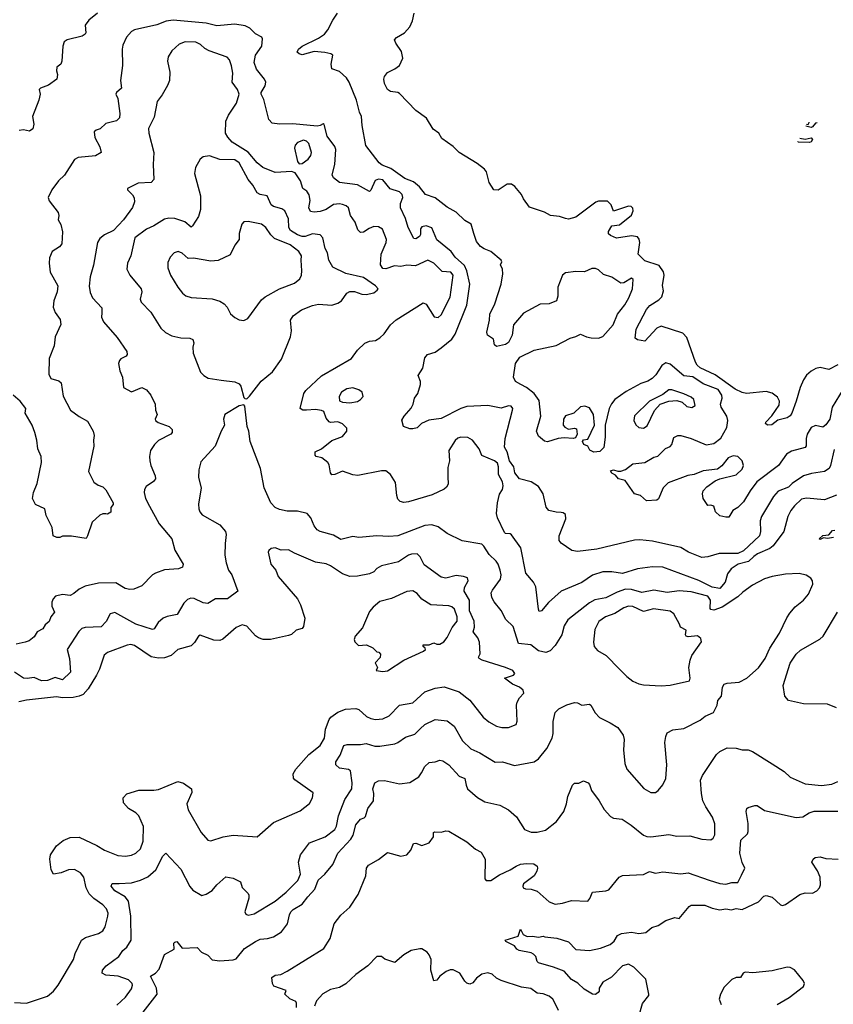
# Model space of a CAD drawing. Extents: x 1863118 to 1989590, y 394482 to 532474.
# Tile 204 of 215: x 1931679 to 1937114, y 519857 to 526432. Entities that reach past the tile are written whole.
import ezdxf

# ---------------------------------------------------------------- set-up
doc = ezdxf.new("R2010")
doc.units = 0

msp = doc.modelspace()

# ---------------------------------------------------------------- linework, layer by layer
at = {"layer": '0CON20XD'}
for points in [[(1934231.7, 523758.3), (1934246.2, 523785), (1934292.8, 523837.2), (1934306.7, 523865), (1934315.7, 523904.3), (1934338, 523935), (1934356.1, 523996.1), (1934356, 524015), (1934340, 524055), (1934371.2, 524105), (1934385.8, 524174.2), (1934403.8, 524195), (1934455, 524212.7), (1934495, 524240.4), (1934565, 524299.5), (1934588.2, 524331.8), (1934666, 524525), (1934686.1, 524665), (1934665.2, 524755), (1934649.5, 524789.5), (1934587.7, 524845), (1934561.5, 524885), (1934465, 524960.8), (1934432.9, 525042.9), (1934395, 525055.4), (1934365, 525048.6), (1934356.9, 525035), (1934356.8, 524996.8), (1934350, 524985), (1934325, 524967.5), (1934310.9, 524970.9), (1934274.7, 525044.7), (1934256.2, 525105), (1934222.9, 525175), (1934223.6, 525205), (1934237.8, 525245), (1934234.4, 525265), (1934215, 525282.5), (1934153.4, 525303.4), (1934105, 525361.8), (1934075, 525367.3), (1934052.6, 525357.4), (1934025, 525293.3), (1934015, 525284.2), (1933935, 525329.4), (1933814.1, 525344.1), (1933774.2, 525375), (1933765.6, 525395.6), (1933783.1, 525465), (1933790, 525565), (1933782.9, 525585), (1933733.5, 525655), (1933713, 525733), (1933705, 525737.5), (1933685.6, 525724.4), (1933665, 525720.5), (1933503, 525737), (1933414.3, 525734.3), (1933365, 525742), (1933343.8, 525766.2), (1933308.9, 525898.9), (1933290.9, 525935), (1933291.1, 525945), (1933319.4, 525990.6), (1933323.2, 526015), (1933315, 526035.6), (1933261.5, 526101.5), (1933245.6, 526145), (1933254, 526196), (1933295.4, 526255), (1933301.4, 526305), (1933295.6, 526315.6), (1933255, 526337.1), (1933215.7, 526375), (1933185, 526390.4), (1933115, 526402.9), (1932995, 526390.8), (1932925, 526409.6), (1932705, 526428.9), (1932657.9, 526422.1), (1932595, 526398.5), (1932445, 526364), (1932425, 526353.8), (1932392, 526315), (1932367.6, 526262.4), (1932362.5, 526235), (1932365.8, 526125.8), (1932352, 526025), (1932358, 525975), (1932325, 525946.7), (1932321.2, 525935), (1932334, 525905), (1932348.6, 525805), (1932345, 525776.7), (1932325, 525757.5), (1932255, 525738), (1932217.3, 525702.7), (1932190, 525695), (1932177, 525683), (1932180, 525645), (1932215, 525583.3), (1932223.8, 525545), (1932186.1, 525523.9), (1932069.1, 525510.9), (1932045, 525498), (1931977.3, 525392.7), (1931938.8, 525355), (1931893.8, 525295), (1931870, 525245), (1931875, 525222.5), (1931935.6, 525145), (1931940, 525125), (1931936.2, 525095), (1931954.2, 525065), (1931964.2, 525014.2), (1931959.2, 524935), (1931944.5, 524915.5), (1931896, 524885), (1931878.3, 524841.7), (1931875.6, 524805), (1931882.9, 524745), (1931900, 524715), (1931933.6, 524653.6), (1931929.5, 524615), (1931905.8, 524555), (1931902.7, 524512.7), (1931915.6, 524475.6), (1931949.1, 524429.1), (1931954.1, 524395.9), (1931916, 524315), (1931908, 524255), (1931875, 524170), (1931873.8, 524065), (1931887.5, 524035), (1931940.3, 524020.3), (1931955, 524006.7), (1931968.7, 523918.7), (1932019.2, 523825), (1932075, 523781.4), (1932130.9, 523750.9), (1932170, 523685), (1932177.1, 523655), (1932171.4, 523625), (1932173.9, 523583.9), (1932137.5, 523415), (1932173.6, 523343.6), (1932203, 523323), (1932235, 523312.5), (1932255, 523293.3), (1932302.5, 523205), (1932302.5, 523195), (1932287.5, 523175), (1932287, 523143), (1932265, 523130), (1932255, 523132.5), (1932235, 523132.5), (1932215, 523122.5), (1932163.6, 523076.4), (1932132.5, 522985), (1932121.7, 522968.3), (1932025, 522983.8), (1931965, 522982.5), (1931947, 522973), (1931927, 522973), (1931902.5, 522985), (1931895, 523040), (1931855, 523120), (1931846.7, 523165), (1931783.6, 523193.6), (1931763.9, 523233.9), (1931772, 523275), (1931796, 523335), (1931824.4, 523475.6), (1931821.5, 523515), (1931800.4, 523565), (1931793.9, 523625), (1931780.8, 523675), (1931762.5, 523725), (1931716.2, 523805), (1931719.2, 523835), (1931682.2, 523885), (1931634.6, 523924.6)], [(1932197.5, 526475), (1932141.1, 526428.9), (1932116, 526395), (1932121.2, 526345), (1932116.7, 526335), (1932095, 526322.5), (1931995, 526296.7), (1931976.4, 526283.6), (1931966.5, 526255), (1931961.1, 526155), (1931954.4, 526135.6), (1931927.5, 526115), (1931925, 526090)], [(1937179.1, 523965), (1937105.5, 523845), (1937090, 523765), (1937065, 523725.6), (1937045, 523711.5), (1936995, 523722.9), (1936965, 523708.7), (1936939.1, 523665), (1936932.3, 523635), (1936933.2, 523586.8), (1936926.2, 523575), (1936835, 523550.7), (1936800.3, 523529.7), (1936748.6, 523455), (1936603.5, 523345), (1936558.5, 523285), (1936515, 523212.9), (1936475.4, 523174.6), (1936443.3, 523155), (1936415, 523110), (1936395, 523108.8), (1936355, 523118.8), (1936326.2, 523145), (1936315, 523182.5), (1936295, 523190), (1936275, 523187.5), (1936244, 523235), (1936239.2, 523265), (1936245, 523286), (1936268.7, 523311.3), (1936325, 523352.9), (1936355, 523366), (1936465, 523392.2), (1936505, 523430), (1936514.5, 523455), (1936505, 523485.6), (1936475.6, 523515), (1936445, 523520.3), (1936412.3, 523505), (1936368.4, 523451.6), (1936339.4, 523430.6), (1936245, 523420), (1936185, 523394.6), (1936141.3, 523388.7), (1936011.3, 523338.7), (1935977.8, 523305), (1935947, 523233), (1935935.9, 523224.1), (1935865, 523219.2), (1935825, 523253.8), (1935786.4, 523266.4), (1935722.5, 523355), (1935680, 523365), (1935659.3, 523389.3), (1935635, 523402.5), (1935625, 523420), (1935645, 523426.2), (1935675, 523416.2), (1935695, 523417.5), (1935725, 523428.1), (1935775, 523465.5), (1935854.4, 523475.6), (1935915, 523511.1), (1935941.8, 523518.2), (1935992.3, 523567.7), (1936025, 523580.6), (1936035.4, 523595), (1936049.1, 523640.9), (1936075, 523655.6), (1936095, 523655.5), (1936165, 523635.4), (1936265, 523593.4), (1936315, 523601.6), (1936362.2, 523637.8), (1936401.7, 523708.3), (1936408.9, 523755), (1936401.6, 523785), (1936364.6, 523845), (1936360.8, 523865), (1936370.9, 523905), (1936369.7, 523925), (1936345, 523962.6), (1936245, 524000.6), (1936175, 524047.5), (1936115, 524054.1), (1936025, 524132.2), (1935995, 524140), (1935968.1, 524121.9), (1935928.7, 524061.3), (1935903.6, 524035), (1935875, 524017.6), (1935827.3, 524002.7), (1935730.1, 523949.9), (1935655, 523895.5), (1935632.6, 523867.4), (1935617.3, 523835), (1935589.4, 523725), (1935589.4, 523645), (1935580.8, 523575), (1935555, 523548.8), (1935513.6, 523543.6), (1935487.3, 523557.3), (1935473, 523583), (1935447.5, 523595), (1935438.8, 523615), (1935445, 523626.2), (1935475, 523630), (1935519.4, 523725), (1935512.7, 523795), (1935485, 523840.6), (1935455, 523851.9), (1935425, 523847.1), (1935380, 523805), (1935325, 523785.7), (1935310.6, 523765), (1935310, 523725), (1935319.7, 523709.7), (1935345, 523697.5), (1935385, 523704), (1935399.2, 523699.2), (1935402, 523665), (1935390.8, 523639.2), (1935375, 523634), (1935315, 523640), (1935275, 523636), (1935205, 523613.3), (1935185, 523616.7), (1935145, 523651.2), (1935131.4, 523685), (1935159.2, 523785), (1935148.6, 523888.6), (1935115, 523935.8), (1935063.8, 523975), (1935026.7, 523995), (1934991.2, 524015), (1934978.6, 524045), (1934990, 524135), (1935020.7, 524179.3), (1935115, 524224.4), (1935262.8, 524257.2), (1935356.2, 524305), (1935395, 524315.6), (1935425, 524331.9), (1935465, 524313.3), (1935497.2, 524307.2), (1935545, 524306.2), (1935575, 524316.2), (1935644.1, 524395), (1935672.3, 524465), (1935721.8, 524528.2), (1935747.5, 524575), (1935773.1, 524635), (1935775.9, 524695.9), (1935766.7, 524706.7), (1935715, 524674.2), (1935695, 524672.5), (1935635, 524712), (1935579.8, 524729.8), (1935545, 524762.5), (1935525, 524770.4), (1935500.4, 524769.6), (1935452.3, 524747.7), (1935395, 524749.6), (1935325, 524742.1), (1935305.4, 524725), (1935273.6, 524645), (1935274.2, 524585), (1935265.6, 524554.4), (1935215, 524534.5), (1935155, 524531.9), (1935045, 524472.2), (1934977.5, 524395), (1934968.8, 524325), (1934944.6, 524275.4), (1934925, 524262.5), (1934865, 524250.5), (1934851.5, 524261.5), (1934845, 524298.8), (1934804.1, 524324.1), (1934798.8, 524345), (1934818.1, 524425), (1934818.6, 524465), (1934853.8, 524535), (1934894.4, 524665), (1934905.6, 524735), (1934903.3, 524765), (1934890, 524795), (1934898.6, 524815), (1934894, 524825), (1934825, 524884.2), (1934780.9, 524900.9), (1934757.3, 524917.3), (1934730.3, 524950.3), (1934713.1, 525005), (1934695, 525067.5), (1934651.8, 525091.8), (1934595, 525146.9), (1934535, 525180.6), (1934455, 525242), (1934390, 525265), (1934349.4, 525315), (1934308.5, 525348.5), (1934251.6, 525371.6), (1934158.3, 525438.3), (1934100.7, 525460.7), (1934080, 525475), (1933991.2, 525591.2), (1933965.6, 525725), (1933963.1, 525785), (1933948.6, 525815), (1933928.8, 525895), (1933880, 526015), (1933862.6, 526042.6), (1933816.2, 526085), (1933764.2, 526104.2), (1933760, 526135), (1933770, 526195), (1933757.5, 526205), (1933716.3, 526213.7), (1933645, 526218.5), (1933565, 526196.7), (1933545, 526203.3), (1933533.3, 526215), (1933541.2, 526235), (1933566, 526255), (1933675, 526307.5), (1933714, 526336), (1933737.8, 526365), (1933770.6, 526429.4), (1933802, 526475)], [(1937145, 524127.5), (1937085, 524096.9), (1937025, 524110), (1936997, 524103), (1936965.9, 524084.1), (1936935, 524058.8), (1936915, 524026.7), (1936892.5, 523975), (1936865.8, 523885), (1936837.1, 523805), (1936825, 523787.5), (1936805, 523773.1), (1936743, 523757), (1936703.6, 523726.4), (1936673.6, 523723.6), (1936660, 523735), (1936662.5, 523745), (1936703.8, 523786.2), (1936752, 523858), (1936754, 523885), (1936741, 523911), (1936705, 523937.6), (1936665, 523948.6), (1936535, 523934.7), (1936505, 523941.2), (1936459.4, 523965), (1936325, 524060.9), (1936225, 524106.9), (1936205, 524124.7), (1936194.1, 524145), (1936135, 524309.2), (1936107.8, 524337.8), (1935965, 524386), (1935935, 524372.5), (1935855.6, 524284.4), (1935805, 524293.3), (1935790, 524305), (1935797.1, 524365), (1935865, 524496.2), (1935887.2, 524522.8), (1935949.2, 524560.8), (1935968, 524582), (1935978.7, 524621.3), (1935973.3, 524656.7), (1935984.6, 524725), (1935978.8, 524748.8), (1935949.5, 524789.5), (1935855, 524821.9), (1935810, 524865), (1935820.6, 524945), (1935816.8, 524966.8), (1935805, 524981.2), (1935765, 524987.5), (1935665, 524973.8), (1935625, 524990), (1935613, 525003), (1935613, 525017), (1935633.6, 525056.4), (1935685, 525062.5), (1935765, 525127.5), (1935776.7, 525155), (1935773.6, 525173.6), (1935763.6, 525183.6), (1935745, 525187.5), (1935645, 525152.5), (1935630, 525195), (1935605, 525220), (1935545, 525220), (1935526.4, 525213.6), (1935395, 525113.3), (1935345, 525100), (1935325, 525103.3), (1935285, 525116.7), (1935225, 525123.3), (1935185, 525146.7), (1935085, 525180), (1935044, 525235), (1935030, 525265), (1934987, 525317), (1934965, 525333.8), (1934935, 525333.8), (1934875, 525294), (1934846.2, 525296.2), (1934814, 525345), (1934796.2, 525415), (1934784.2, 525434.2), (1934735, 525472), (1934614.4, 525544.4), (1934573.8, 525585), (1934498.8, 525638.8), (1934478.8, 525675), (1934440.9, 525700.9), (1934396.2, 525775), (1934326.1, 525826.1), (1934215, 525940), (1934205, 525946.2), (1934155, 525952.5), (1934136.1, 525966.1), (1934115.8, 526005), (1934110.8, 526035), (1934115, 526052.5), (1934135, 526080), (1934185, 526104), (1934215, 526126.2), (1934237.1, 526175), (1934229.4, 526219.4), (1934191.2, 526275), (1934183.6, 526296.4), (1934195.9, 526314.1), (1934250, 526345), (1934285, 526383.3), (1934303.8, 526425), (1934313.3, 526475)], [(1936583.8, 522846.2), (1936546.7, 522813.3), (1936478.5, 522795), (1936431.8, 522765), (1936407.8, 522732.2), (1936391.8, 522675), (1936355, 522633.8), (1936305, 522642.8), (1936215, 522687.8), (1935975.3, 522775.3), (1935905, 522778.9), (1935805, 522765.4), (1935705, 522734.6), (1935635, 522744.6), (1935575, 522745.4), (1935505, 522722.7), (1935435, 522673.6), (1935295, 522616.5), (1935210.2, 522539.8), (1935165, 522483.3), (1935150, 522480), (1935143.9, 522496.1), (1935127.1, 522645), (1935110, 522675), (1935059.2, 522735), (1935025.6, 522905), (1934965, 522990.8), (1934955, 522998.6), (1934925, 523000.8), (1934918.2, 523008.2), (1934870, 523105), (1934864.5, 523135), (1934870, 523205), (1934885, 523263.3), (1934904.5, 523295), (1934908.2, 523318.2), (1934904.4, 523345), (1934876.8, 523395), (1934877.6, 523445), (1934869.8, 523469.8), (1934850.9, 523485), (1934765, 523522.5), (1934748.6, 523565), (1934704.4, 523625), (1934671.4, 523641.4), (1934625, 523643.5), (1934605, 523636.7), (1934587.9, 523622.1), (1934546.2, 523555), (1934548.9, 523485), (1934537.8, 523442.2), (1934539.1, 523380.9), (1934540.5, 523329.5), (1934530.5, 523309.5), (1934515, 523296), (1934435, 523260), (1934275, 523211.8), (1934245, 523208.1), (1934220, 523215), (1934205, 523230), (1934197.1, 523255), (1934190.3, 523340.3), (1934155.5, 523395.5), (1934125, 523419.4), (1934095, 523420), (1933937.9, 523387.9), (1933905, 523391.9), (1933835, 523416), (1933785, 523394), (1933765, 523393.3), (1933754.2, 523405), (1933745, 523460), (1933736.7, 523475), (1933696.1, 523506.1), (1933660, 523515), (1933653, 523523), (1933652.5, 523545), (1933695, 523566.7), (1933765, 523621.2), (1933835, 523648.8), (1933863.8, 523685), (1933863.8, 523705), (1933835, 523732), (1933805, 523746.2), (1933755, 523742.5), (1933747, 523747), (1933725, 523770), (1933710, 523815), (1933695, 523822.5), (1933655, 523828), (1933595, 523824.3), (1933570, 523825), (1933552.5, 523835), (1933577.5, 523935), (1933590, 523955), (1933695, 524054), (1933895, 524168.8), (1933936.2, 524225), (1933985, 524271.2), (1934015.8, 524284.2), (1934055, 524290), (1934085, 524307.5), (1934114, 524335), (1934155, 524393.8), (1934192.8, 524427.2), (1934375, 524540), (1934393, 524533), (1934448.3, 524448.3), (1934475, 524442.5), (1934495, 524460), (1934555, 524578.8), (1934575.3, 524725), (1934558.8, 524745), (1934500.8, 524750.8), (1934475, 524778.1), (1934445, 524805.5), (1934405, 524826.2), (1934322.8, 524787.2), (1934265, 524791.8), (1934225, 524784.1), (1934182.1, 524787.9), (1934125, 524768.2), (1934105, 524771.1), (1934088.1, 524795), (1934093.4, 524865), (1934126.8, 524945), (1934129.6, 524965), (1934102.7, 525032.7), (1934075, 525048.8), (1934045, 525050.7), (1934012.3, 525037.7), (1933975, 525012.5), (1933955, 525010), (1933938, 525028), (1933919.8, 525079.8), (1933889.4, 525125), (1933874.2, 525175), (1933859.6, 525189.6), (1933835, 525198.5), (1933815, 525202.5), (1933775, 525198.5), (1933725.3, 525164.7), (1933685, 525150), (1933646.6, 525146.6), (1933621.7, 525151.7), (1933610, 525175), (1933618.6, 525225), (1933612.2, 525262.2), (1933595.8, 525285.8), (1933570.8, 525305), (1933555, 525356.2), (1933518.6, 525408.6), (1933495, 525419.2), (1933424, 525414), (1933385, 525412.5), (1933302, 525445), (1933265, 525476.9), (1933205, 525547.5), (1933098.6, 525615), (1933068.3, 525648.3), (1933054.2, 525675), (1933055.6, 525755), (1933074.4, 525795), (1933126.5, 525875), (1933145.4, 525935), (1933133.6, 525965), (1933098.8, 526015), (1933101.6, 526075), (1933093.1, 526123.1), (1933079.6, 526165), (1933065, 526182.1), (1932943.6, 526223.6), (1932915, 526240.5), (1932887.1, 526267.1), (1932855, 526282.3), (1932785, 526284.5), (1932745, 526268.9), (1932695.8, 526225), (1932670, 526185), (1932666, 526155), (1932682.3, 526082.3), (1932678.6, 526025), (1932667.1, 525992.9), (1932630.7, 525929.3), (1932598.1, 525885), (1932578, 525782), (1932539.4, 525705), (1932540.6, 525675), (1932575.7, 525545), (1932570, 525465), (1932575.8, 525364.2), (1932557.5, 525345), (1932469.8, 525340.2), (1932400, 525305), (1932400, 525295), (1932432.3, 525262.3), (1932442.7, 525242.7), (1932445.7, 525215), (1932432.8, 525177.2), (1932372.2, 525095), (1932305.8, 525025), (1932246, 524995), (1932215, 524971.2), (1932199.2, 524945), (1932172.3, 524792.3), (1932148.9, 524715), (1932142.4, 524652.4), (1932149.3, 524609.3), (1932164.6, 524574.6), (1932228.1, 524508.1), (1932226.7, 524473.3), (1932225.7, 524445), (1932237.5, 524415), (1932330.3, 524310.3), (1932393.8, 524215), (1932396.2, 524195), (1932390, 524185), (1932355, 524166.2), (1932344.4, 524155.6), (1932338.6, 524135), (1932347.6, 524087.6), (1932366.1, 524043.9), (1932373.3, 523975), (1932425, 523946), (1932494.1, 523975.9), (1932525, 523961.2), (1932555.7, 523925), (1932584, 523865), (1932586.2, 523825), (1932596.2, 523795), (1932583.8, 523765), (1932586.7, 523755), (1932602.7, 523742.7), (1932677.5, 523715), (1932696.2, 523695), (1932696.2, 523675), (1932687.5, 523665), (1932605, 523620.8), (1932578.6, 523595), (1932553.3, 523555), (1932545.6, 523515), (1932547.8, 523485), (1932554.4, 523455), (1932584.2, 523385), (1932585.8, 523365), (1932572.4, 523347.6), (1932524, 523315), (1932512.9, 523295), (1932510.6, 523275), (1932520, 523235), (1932546.7, 523183.3), (1932610.6, 523065), (1932694, 522965), (1932715, 522890), (1932770, 522795), (1932766.7, 522775), (1932740, 522765), (1932645, 522758.5), (1932585, 522736.7), (1932565.4, 522724.6), (1932495, 522652), (1932441.2, 522628.8), (1932415, 522625.8), (1932384.3, 522634.3), (1932321.3, 522671.3), (1932205, 522668.2), (1932115, 522648.9), (1932075, 522628.9), (1932040.7, 522599.3), (1932015, 522585.8), (1931965, 522593.1), (1931918.7, 522581.3), (1931901.4, 522565), (1931893, 522543), (1931894.4, 522515), (1931912, 522475), (1931886.9, 522443.1), (1931876.3, 522413.7), (1931849.7, 522390.3), (1931833.8, 522365), (1931795.8, 522344.2), (1931775, 522310), (1931742.5, 522285), (1931714.3, 522275.7), (1931655, 522262.5)], [(1931925, 526090), (1931931.2, 526065), (1931926.2, 526035), (1931872, 525995), (1931818, 525975), (1931809.4, 525965), (1931814.4, 525935), (1931806.9, 525895), (1931764.2, 525785), (1931773.9, 525733.9), (1931767.3, 525702.7), (1931745, 525686.7), (1931705, 525695.8), (1931675, 525692)], [(1937007, 525743), (1936995, 525742), (1936975, 525716.7), (1936965, 525712.5), (1936929.8, 525721.6)], [(1936935.6, 525733.2), (1936945, 525732.5), (1936953.3, 525745), (1936952.8, 525747.4)], [(1936889.7, 525640.4), (1936925, 525634), (1936965, 525642), (1936975, 525632.5), (1936965, 525616.2), (1936955, 525611.9), (1936880, 525615), (1936876.1, 525618.9)], [(1933545, 525470), (1933565, 525472), (1933605, 525500), (1933623.8, 525525), (1933628.9, 525545), (1933609.2, 525605), (1933595, 525620), (1933575, 525627.8), (1933535, 525612.5), (1933520, 525595), (1933514, 525575), (1933534.4, 525484.4), (1933545, 525470)], [(1933195, 523900), (1933215, 523917.5), (1933292.4, 524017.6), (1933368.6, 524081.4), (1933427.1, 524165), (1933488.6, 524315), (1933494.2, 524355), (1933486.7, 524425), (1933505, 524453.3), (1933561.4, 524495), (1933635, 524524.4), (1933675, 524531.9), (1933765, 524525.8), (1933805, 524538), (1933828.8, 524555), (1933864.1, 524605.9), (1933884.3, 524615.7), (1933915, 524616.2), (1933965, 524599.2), (1933994.2, 524595.8), (1934045, 524608.8), (1934067.5, 524625), (1934072.5, 524635), (1934056.7, 524655), (1933975, 524709.4), (1933856.6, 524736.6), (1933770.2, 524780.2), (1933743.3, 524825), (1933735.4, 524875.4), (1933720, 524905), (1933704.4, 524974.4), (1933686.7, 524995), (1933635, 525001.9), (1933585.7, 524984.3), (1933566.4, 524983.6), (1933535, 524995.3), (1933487.2, 525025), (1933477.4, 525045), (1933475, 525102), (1933449.4, 525155), (1933428.8, 525168.8), (1933375, 525184.7), (1933359.6, 525195), (1933332.1, 525255), (1933285, 525263.8), (1933265.8, 525275), (1933236.9, 525326.9), (1933205.6, 525365), (1933145.4, 525475.4), (1933115, 525497.1), (1933015, 525498.1), (1932947.5, 525522.5), (1932905, 525516), (1932885, 525501.2), (1932852.9, 525445), (1932847.1, 525405), (1932885.5, 525255), (1932886.7, 525165), (1932872.2, 525117.8), (1932833.8, 525055), (1932825, 525046.2), (1932782.6, 525082.6), (1932715, 525103.2), (1932675, 525106.2), (1932645, 525100.5), (1932574.7, 525055.3), (1932525, 525033.1), (1932448.2, 524975), (1932420.6, 524855), (1932398.6, 524805), (1932394.2, 524765), (1932414.3, 524725), (1932490.4, 524635), (1932493.8, 524615), (1932483.9, 524565), (1932489.6, 524545), (1932555, 524478), (1932621.4, 524371.4), (1932652.8, 524342.8), (1932695, 524321.4), (1932755, 524307.1), (1932815.9, 524305.9), (1932835.9, 524295.9), (1932842, 524275), (1932835.8, 524244.2), (1932837.5, 524205), (1932887, 524077), (1932908.8, 524055), (1932937.9, 524037.9), (1933025, 524024.2), (1933115, 524014), (1933145, 524000), (1933155.7, 523985), (1933175, 523910), (1933181.7, 523901.7), (1933195, 523900)], [(1933175, 524424), (1933202.7, 524437.3), (1933295, 524562), (1933318.3, 524581.7), (1933415, 524634.4), (1933515, 524671.4), (1933549.3, 524700.7), (1933561.4, 524725), (1933564.4, 524755), (1933558.1, 524825), (1933561.4, 524855), (1933544.4, 524885), (1933485, 524929.5), (1933381.6, 524971.6), (1933355.6, 524995.6), (1933323.1, 525045), (1933295, 525066.9), (1933205, 525084.4), (1933175, 525081.2), (1933163.2, 525066.8), (1933145.6, 525005), (1933144.4, 524965), (1933115, 524925.8), (1933085, 524860.6), (1933005, 524823.3), (1932955, 524818.5), (1932838.8, 524838.8), (1932805, 524838.2), (1932765, 524872.7), (1932737.1, 524882.9), (1932711.2, 524875), (1932683.4, 524846.6), (1932669.1, 524810.9), (1932668.6, 524775), (1932687.1, 524725), (1932734.2, 524645), (1932766, 524605), (1932788.7, 524588.7), (1932825, 524575.8), (1932965, 524568.1), (1933015, 524551.4), (1933044.2, 524534.2), (1933065, 524511.2), (1933088, 524468), (1933115, 524444.2), (1933145, 524428), (1933175, 524424)], [(1933885, 523874.3), (1933935, 523883.1), (1933956, 523895), (1933972.9, 523915), (1933967.5, 523945), (1933945, 523961.1), (1933905, 523973.5), (1933865, 523966.7), (1933828, 523945), (1933812.5, 523915), (1933816.2, 523886.2), (1933835, 523878), (1933885, 523874.3)], [(1935845, 523703.3), (1935871.4, 523718.6), (1935918.5, 523821.5), (1935956.6, 523863.4), (1936015, 523884.4), (1936067.9, 523887.9), (1936105, 523877.5), (1936135, 523848.6), (1936167.8, 523842.2), (1936190, 523855), (1936182.9, 523895), (1936165, 523911.4), (1936115, 523934.4), (1936035, 523960.6), (1936015, 523959.4), (1935975, 523928.6), (1935885, 523884.3), (1935785, 523787.5), (1935780.9, 523755), (1935795, 523725.8), (1935815, 523708.9), (1935845, 523703.3)], [(1932328.3, 519851.7), (1932385, 519904.4), (1932425, 519960), (1932432.5, 519985), (1932429.2, 519995), (1932405, 520018.9), (1932336.7, 520045), (1932255, 520050.9), (1932229.5, 520065), (1932232.9, 520085), (1932256, 520114), (1932341.4, 520175), (1932366.7, 520215), (1932395, 520239.2), (1932423.8, 520285), (1932421.2, 520445), (1932406, 520546), (1932383.3, 520573.3), (1932313.6, 520615), (1932290, 520645), (1932295.8, 520664.2), (1932343.6, 520663.6), (1932425, 520667.9), (1932486.2, 520685), (1932535, 520708.9), (1932588.1, 520755), (1932635, 520846.2), (1932655, 520866), (1932755, 520760), (1932815, 520643.8), (1932835, 520618), (1932895, 520584), (1932925, 520592), (1932964.3, 520615.7), (1932996, 520655), (1933055, 520707.5), (1933105, 520700), (1933154.6, 520674.6), (1933165.6, 520635.6), (1933205.9, 520595.9), (1933210, 520585), (1933210, 520565), (1933182, 520475), (1933188.3, 520458.3), (1933205, 520450.8), (1933245, 520461.4), (1933385.4, 520545), (1933458.1, 520605), (1933535.8, 520684.2), (1933553.6, 520725), (1933542, 520805), (1933555.4, 520854.6), (1933614.7, 520935.3), (1933719.2, 520975), (1933782.9, 521025), (1933795, 521046.7), (1933809.5, 521115), (1933850, 521225), (1933896.8, 521295), (1933899.5, 521335), (1933887.7, 521415), (1933875, 521425.3), (1933815, 521432.5), (1933790, 521455), (1933791.1, 521475), (1933819.9, 521520.1), (1933845, 521584.3), (1933867.3, 521592.7), (1933955, 521591.1), (1933992.4, 521597.6), (1934051.1, 521581.1), (1934085, 521579.5), (1934185, 521596.6), (1934205.6, 521604.4), (1934255, 521640.4), (1934319.2, 521660.8), (1934355, 521696.7), (1934385, 521724.1), (1934455, 521759.5), (1934535, 521749.6), (1934582.2, 521715), (1934637.5, 521615), (1934693, 521563), (1934753.1, 521535), (1934854.7, 521474.7), (1934905, 521475.5), (1934985, 521450.6), (1935115, 521475.8), (1935145, 521496), (1935200, 521565), (1935235.5, 521635), (1935242.5, 521665), (1935243.3, 521745), (1935255.6, 521804.4), (1935280.3, 521829.7), (1935333.2, 521856.8), (1935385, 521872), (1935405, 521870), (1935435, 521853.8), (1935485, 521860), (1935495, 521853.3), (1935522.6, 521802.6), (1935552.1, 521772.1), (1935623, 521737), (1935673.8, 521705), (1935709.2, 521655), (1935715.8, 521625), (1935713, 521557), (1935721.5, 521465), (1935735, 521426.2), (1935847.2, 521297.2), (1935895, 521270.6), (1935925, 521270), (1935945, 521284), (1935975, 521321.4), (1935994.6, 521365.4), (1936002.2, 521455), (1935988.1, 521605), (1935994.2, 521645), (1936005, 521668.8), (1936040.9, 521689.1), (1936115, 521697.5), (1936225.3, 521754.7), (1936258.2, 521781.8), (1936313.8, 521805), (1936338, 521855), (1936342.5, 521885), (1936367.1, 521915), (1936374.5, 521975), (1936385, 521994), (1936405, 522000.6), (1936485, 522006.9), (1936536.1, 522033.9), (1936615, 522103.1), (1936658.2, 522165), (1936689.1, 522235), (1936755.3, 522334.7), (1936802.6, 522437.4), (1936822.4, 522467.6), (1936859.3, 522510.7), (1936914, 522555), (1936949.2, 522595), (1936977.3, 522662.7), (1936974.1, 522684.1), (1936962.7, 522702.7), (1936931.7, 522721.7), (1936885, 522733.1), (1936795, 522729.5), (1936706.3, 522713.7), (1936655, 522697.9), (1936575, 522654.7), (1936510.2, 522609.8), (1936475, 522577.5), (1936370.8, 522509.2), (1936315, 522489.3), (1936295, 522492.7), (1936290.2, 522500.3), (1936294.1, 522555), (1936275, 522582.4), (1936165, 522611.3), (1936085, 522617.6), (1936005, 522607.1), (1935915, 522621.2), (1935835, 522606.8), (1935766.6, 522626.6), (1935725, 522629.8), (1935670.2, 522609.8), (1935595, 522571.1), (1935521.2, 522558.8), (1935485, 522538.2), (1935340, 522425), (1935316.7, 522383.3), (1935300, 522325), (1935256.4, 522253.6), (1935222.6, 522217.4), (1935193.8, 522206.2), (1935145, 522216.8), (1935093.8, 522256.2), (1935012, 522265), (1934975, 522379.2), (1934925.3, 522425.3), (1934895, 522486.2), (1934847.5, 522545), (1934833, 522573), (1934829.2, 522605), (1934836.8, 522623.2), (1934890.6, 522695), (1934894.4, 522725), (1934889.5, 522755), (1934875.6, 522795), (1934861.4, 522815), (1934815, 522859.4), (1934780, 522915), (1934765, 522928.6), (1934635, 522952.5), (1934535, 523000), (1934475, 523045.6), (1934432.4, 523057.6), (1934385, 523054.4), (1934205.4, 522984.6), (1934145, 522979.6), (1934065, 522984.5), (1933945, 522974.5), (1933905, 522980.6), (1933825, 522960.9), (1933775, 522989.1), (1933685, 523014.5), (1933665.4, 523025.4), (1933645, 523051.2), (1933624.3, 523105), (1933598.8, 523135), (1933535, 523150), (1933465, 523149.2), (1933415, 523160), (1933385, 523174), (1933357.5, 523205), (1933311.4, 523305), (1933287.5, 523435), (1933219.4, 523615), (1933209.5, 523685), (1933198.9, 523715), (1933181.7, 523851.7), (1933175, 523860), (1933145, 523852.5), (1933050, 523795), (1933040, 523765), (1933046.9, 523725), (1933024.3, 523685), (1932985.6, 523585), (1932889.7, 523480.3), (1932875.7, 523425), (1932874.3, 523374.3), (1932890, 523305), (1932874.3, 523195.7), (1932875.8, 523165.8), (1932882, 523145), (1932898.8, 523125), (1933015, 523057.5), (1933054.2, 523015), (1933058.1, 522995), (1933050.6, 522935), (1933050, 522855), (1933057.8, 522805), (1933074.4, 522755), (1933096.9, 522725), (1933136.2, 522615), (1933066.2, 522563.8), (1932986.2, 522563.8), (1932935, 522533.3), (1932905, 522537.8), (1932845, 522567.3), (1932822.2, 522567.8), (1932800, 522560), (1932775, 522536), (1932731.3, 522458.7), (1932665, 522447.1), (1932637.1, 522435), (1932604.7, 522405.3), (1932576.3, 522363.7), (1932565, 522358.6), (1932455, 522395.4), (1932315, 522472.5), (1932283.8, 522465), (1932256.1, 522413.9), (1932223.3, 522376.7), (1932115, 522373.5), (1932094.7, 522365.3), (1932074.7, 522345.3), (1931996.2, 522225), (1932012, 522165), (1932017.1, 522075), (1931965, 522024.3), (1931915, 522038.2), (1931865, 522019.7), (1931825, 522017.1), (1931775, 522039.2), (1931727.7, 522032.2), (1931705, 522035.3), (1931645, 522073.6)], [(1937118.9, 523561.1), (1937096.2, 523455), (1937086, 523434), (1937056.1, 523413.9), (1936968.3, 523401.7), (1936915, 523385.5), (1936838.1, 523335), (1936815, 523310.4), (1936745, 523282.5), (1936715, 523247.5), (1936634.7, 523115.3), (1936626.4, 523085), (1936627.7, 523015), (1936620.5, 522985), (1936513.3, 522885), (1936475, 522866.6), (1936352.4, 522867.6), (1936275, 522844.4), (1936235, 522839.4), (1936146, 522875), (1936095, 522906.9), (1935905, 522949.5), (1935822.1, 522957.9), (1935785, 522956.9), (1935535, 522896.4), (1935405, 522880.5), (1935366.8, 522886.8), (1935295, 522936.2), (1935282.5, 522955), (1935283.1, 522985), (1935327.7, 523097.7), (1935325, 523127.5), (1935309.5, 523139.5), (1935295, 523142), (1935262.7, 523142.7), (1935213.3, 523155), (1935195, 523177.5), (1935175.9, 523265), (1935144.3, 523314.3), (1935096.5, 523346.5), (1935016.9, 523365), (1934986.1, 523405), (1934979.6, 523445), (1934950.2, 523485), (1934934.4, 523545), (1934918.2, 523578.2), (1934921.8, 523635), (1934970.8, 523825), (1934972, 523835), (1934960.9, 523850.9), (1934945, 523854.2), (1934895, 523837.5), (1934805, 523854.4), (1934665, 523848.9), (1934625.3, 523834.7), (1934495, 523768.8), (1934412.1, 523757.9), (1934363.3, 523735), (1934333.6, 523706.4), (1934305, 523698.8), (1934285, 523699.2), (1934242.5, 523715), (1934231.7, 523758.3)], [(1937135, 523256.2), (1937055, 523225.5), (1936935, 523236.9), (1936900.9, 523229.1), (1936853.8, 523186.2), (1936830, 523155), (1936810.4, 523115), (1936783.3, 523015), (1936712.6, 522917.4), (1936689, 522901), (1936606.8, 522865), (1936583.8, 522846.2)], [(1937115, 522973.8), (1937075, 522967.5), (1937048.3, 522971.7), (1937025, 522960), (1937020, 522965), (1937045, 522987.5), (1937085, 522992.5), (1937109.5, 523020.5), (1937125, 523023.8)], [(1931645, 519868.6), (1931725, 519864.4), (1931865, 519911.4), (1931905, 519943.8), (1931935.8, 519985), (1932038.9, 520155), (1932049.5, 520195), (1932092.5, 520285), (1932117.4, 520302.6), (1932205, 520329.4), (1932235, 520348), (1932250, 520375), (1932268.2, 520445), (1932270, 520465), (1932259.5, 520495), (1932235, 520521.8), (1932173.7, 520563.7), (1932143.5, 520595), (1932122.9, 520635), (1932108.2, 520705), (1932085, 520734.4), (1932045, 520756.5), (1932005.7, 520755.7), (1931955, 520735.6), (1931905, 520726.7), (1931888.6, 520755), (1931879.4, 520825), (1931885.6, 520855), (1931924.7, 520915.3), (1931968.9, 520951.1), (1932015, 520971.4), (1932075, 520972.5), (1932195, 520916.9), (1932245, 520886.9), (1932335, 520850.5), (1932385, 520846.5), (1932425, 520853.5), (1932455, 520866.7), (1932486.7, 520895), (1932502.7, 520945), (1932506.4, 521045), (1932475, 521115.7), (1932455, 521135.6), (1932405.8, 521165), (1932372.1, 521202.1), (1932370, 521235), (1932395, 521262.5), (1932475, 521286.7), (1932574.4, 521285.6), (1932605, 521291.1), (1932735, 521345.6), (1932773.7, 521333.7), (1932825.5, 521295.5), (1932828.3, 521271.7), (1932794.4, 521195), (1932803.1, 521155), (1932891.4, 521005), (1932935, 520953.8), (1932955, 520948), (1933037.5, 520975), (1933105, 520985.6), (1933265, 520976), (1933375, 521070), (1933552, 521148), (1933615, 521198), (1933635.6, 521235), (1933639.7, 521269.7), (1933516, 521355), (1933507.3, 521367.3), (1933506, 521395), (1933523, 521427), (1933610, 521525), (1933685.3, 521584.7), (1933715.4, 521635), (1933721.5, 521695), (1933745, 521758.8), (1933757.5, 521775), (1933805, 521806.9), (1933855, 521826.8), (1933925, 521831.9), (1933945, 521824.3), (1933995, 521779.4), (1934024.6, 521764.6), (1934055, 521758.2), (1934105, 521762.5), (1934146, 521784), (1934215, 521853.3), (1934305, 521870.6), (1934385, 521942.5), (1934455, 521968.6), (1934515, 521975.8), (1934615, 521942.5), (1934685, 521887.5), (1934775.8, 521775), (1934812.2, 521742.2), (1934865, 521714.3), (1934900, 521705), (1934945, 521705.6), (1934996, 521725), (1935003, 521747), (1934998.1, 521855), (1935001.4, 521875), (1935017.8, 521902.2), (1935046, 521935), (1935041.4, 521955), (1935018.1, 521975), (1934971.4, 521995), (1934917.5, 522035), (1934977.5, 522055), (1934986.7, 522065), (1934972, 522085), (1934925, 522106.8), (1934768.8, 522155), (1934748.8, 522165), (1934743.3, 522175), (1934753.9, 522196.1), (1934749.4, 522275), (1934739.4, 522305), (1934708.5, 522345), (1934716.8, 522375), (1934714.2, 522415), (1934684.2, 522485), (1934682.7, 522555), (1934648.2, 522615), (1934650.4, 522639.6), (1934673.8, 522685), (1934670, 522705), (1934644.3, 522714.3), (1934595, 522719.2), (1934525, 522703.3), (1934495, 522708.1), (1934380.9, 522790.9), (1934352.9, 522845), (1934334.3, 522864.3), (1934296.8, 522863.2), (1934275, 522855.6), (1934208.5, 522811.5), (1934094.6, 522785.4), (1934063.8, 522766.2), (1934045, 522744.2), (1934015, 522730.8), (1933935, 522715.6), (1933885, 522712.9), (1933835, 522731.4), (1933755, 522785.7), (1933725, 522797.1), (1933655, 522810), (1933515, 522868.6), (1933475, 522892.5), (1933425, 522889.2), (1933385, 522904.2), (1933358.8, 522901.2), (1933342.7, 522887.3), (1933338.8, 522875), (1933357, 522797), (1933389.4, 522755), (1933405, 522714), (1933534, 522565), (1933554.4, 522524.4), (1933582.5, 522435), (1933575, 522380), (1933565, 522366.7), (1933525, 522355.7), (1933495, 522327.1), (1933475, 522319.4), (1933355, 522291.9), (1933305, 522292.9), (1933274.5, 522304.5), (1933255, 522317.5), (1933195, 522382.5), (1933165, 522391.4), (1933125, 522373.1), (1933035.5, 522294.5), (1933015, 522286.7), (1932975, 522288.5), (1932885, 522321.2), (1932873.8, 522315), (1932847.2, 522272.8), (1932825, 522250), (1932735, 522227.1), (1932691.4, 522185), (1932645, 522169.3), (1932605, 522167.6), (1932557.9, 522177.9), (1932445, 522253.5), (1932420.9, 522259.1), (1932395.8, 522255.8), (1932266.2, 522205), (1932242.2, 522187.8), (1932211.9, 522095), (1932192.5, 522055), (1932137.1, 521962.9), (1932103.8, 521926.2), (1932075, 521913.4), (1932035, 521906.3), (1931965, 521904.1), (1931925, 521909.7), (1931725, 521887.5), (1931673.7, 521876.3)], [(1934105, 522078.8), (1934135, 522084.3), (1934246, 522154), (1934376.7, 522215), (1934388.8, 522225), (1934386.7, 522235), (1934373.8, 522245), (1934375, 522256.2), (1934415, 522257.1), (1934445, 522271.4), (1934465, 522262.5), (1934485, 522262), (1934512.1, 522277.9), (1934535, 522306.2), (1934567.1, 522372.9), (1934601.2, 522415), (1934602, 522445), (1934582.5, 522495), (1934565, 522512), (1934545, 522518.2), (1934425, 522524.5), (1934365, 522561.9), (1934335, 522600), (1934305, 522618.6), (1934265, 522614.4), (1934162.7, 522567.3), (1934085, 522546.9), (1934040.3, 522509.7), (1934015, 522478.8), (1933969.2, 522370.8), (1933918.8, 522315), (1933913, 522293), (1933917, 522277), (1933943, 522253), (1933996.4, 522256.4), (1934037, 522237), (1934055, 522220), (1934065, 522210), (1934078.3, 522208.3), (1934090, 522195), (1934087, 522173), (1934053, 522137), (1934070, 522105), (1934060, 522085), (1934105, 522078.8)], [(1935965, 521984.3), (1936025, 521987.5), (1936152.7, 522017.3), (1936158, 522035), (1936148.9, 522105), (1936157.8, 522155), (1936168.6, 522185), (1936233.6, 522276.4), (1936228.8, 522298.8), (1936206.5, 522316.5), (1936145, 522309.5), (1936130, 522315), (1936125.8, 522325), (1936130.6, 522355), (1936092.5, 522375), (1936087.1, 522395), (1936047.5, 522465), (1936025, 522483.1), (1935913.1, 522496.9), (1935845, 522480.5), (1935775, 522512.5), (1935745, 522515.6), (1935715, 522504.4), (1935655, 522466.7), (1935592, 522445), (1935547.6, 522412.4), (1935520.7, 522359.3), (1935511.1, 522275), (1935515.8, 522245), (1935538.7, 522218.7), (1935596.2, 522185), (1935685.4, 522095.4), (1935734, 522045), (1935775, 522015.6), (1935815, 521996.9), (1935845, 521989.4), (1935965, 521984.3)], [(1937135, 521836.5), (1937075, 521860.5), (1936915, 521863.6), (1936815, 521884.4), (1936790, 521915), (1936780, 521985), (1936825, 522134.2), (1936864.7, 522195.3), (1936895, 522221.4), (1937024.6, 522295.4), (1937045.6, 522315), (1937141.1, 522475)], [(1932487.8, 519785), (1932596.5, 519925), (1932592.1, 519965), (1932552.5, 520045), (1932586, 520064), (1932609.8, 520090.2), (1932645, 520189.2), (1932710, 520225), (1932707.5, 520265), (1932715, 520272.5), (1932727.5, 520275), (1932765, 520232), (1932865.4, 520235.4), (1932893.9, 520203.9), (1932935, 520185.5), (1932965, 520153.3), (1933015, 520147.1), (1933105, 520154.3), (1933125, 520160.8), (1933180.5, 520229.5), (1933254.3, 520275), (1933285, 520290.9), (1933335, 520295.5), (1933373.7, 520306.3), (1933428.6, 520341.4), (1933466.9, 520393.1), (1933480.5, 520455), (1933490.6, 520475), (1933505, 520489.4), (1933565, 520524.4), (1933602.5, 520575), (1933650.9, 520625), (1933673.6, 520685), (1933716.5, 520725), (1933770.7, 520789.3), (1933803.1, 520866.9), (1933891.7, 520958.3), (1933905.6, 520985), (1933925, 521055.7), (1933955, 521092.9), (1933979.1, 521100.9), (1933988.2, 521111.8), (1934004.7, 521165.3), (1934042.2, 521215), (1934043.5, 521265), (1934036.9, 521295), (1934051.2, 521335), (1934075, 521348), (1934115, 521352), (1934215, 521328), (1934285, 521338.6), (1934345.4, 521374.6), (1934362.3, 521402.3), (1934385, 521444.2), (1934415, 521471.4), (1934455, 521475.7), (1934485, 521487.5), (1934505, 521482.5), (1934545, 521455.8), (1934615, 521380), (1934652.9, 521365), (1934660.3, 521320.3), (1934671.2, 521295), (1934737.5, 521237.5), (1934785, 521209.2), (1934887, 521187), (1934945, 521156.2), (1934997.9, 521107.9), (1935050.8, 521025), (1935095, 521005.6), (1935135, 521006.2), (1935191.2, 521018.8), (1935265, 521078.1), (1935313.3, 521145), (1935330.6, 521195), (1935339.4, 521245), (1935370.9, 521319.1), (1935385, 521333.8), (1935415, 521333.8), (1935445, 521348.8), (1935475.5, 521335.5), (1935485.6, 521325), (1935497.5, 521285), (1935550, 521215), (1935583.3, 521156.7), (1935625, 521110), (1935645, 521100), (1935702.4, 521092.4), (1935763.6, 521053.6), (1935845, 520985.6), (1935867.3, 520977.3), (1935895, 520974.6), (1936015, 520990), (1936069.7, 520979.7), (1936155, 520981.9), (1936235, 520960), (1936295, 520956), (1936311.2, 520965), (1936321.9, 520988.1), (1936322.6, 521062.6), (1936306.7, 521106.7), (1936261.9, 521175), (1936243.1, 521215), (1936232.9, 521265), (1936227.7, 521352.3), (1936240, 521385), (1936334.5, 521525.5), (1936355, 521544.2), (1936405, 521570), (1936465, 521566.9), (1936505, 521555.6), (1936545, 521556.9), (1936575, 521545.6), (1936705, 521462.9), (1936785, 521410.8), (1936825, 521372.9), (1936925, 521330), (1937035, 521318.8), (1937105, 521327.1), (1937143.8, 521345)], [(1933527.5, 519835), (1933528.8, 519865), (1933523.8, 519875), (1933483.9, 519893.9), (1933450, 519925), (1933458.3, 519948.3), (1933377, 519977), (1933367.5, 519995), (1933362.5, 520035), (1933385, 520050.8), (1933423.9, 520056.1), (1933465, 520077.5), (1933710.9, 520229.1), (1933752.9, 520295), (1933780, 520395), (1933825, 520451.2), (1933884.1, 520505.9), (1933939.7, 520590.3), (1933990, 520715), (1933995.8, 520765), (1934009.2, 520785), (1934075.4, 520824.6), (1934135, 520870), (1934225, 520845.8), (1934265, 520854), (1934292, 520885), (1934308.8, 520931.2), (1934325, 520932.5), (1934365, 520917.1), (1934413.8, 520935), (1934442, 520975), (1934443.3, 521005), (1934450.8, 521009.2), (1934495, 521005.7), (1934525, 521015.8), (1934545, 521013.8), (1934665, 520942), (1934723.7, 520893.7), (1934762.1, 520872.1), (1934788, 520825), (1934786.7, 520695), (1934795, 520683.3), (1934825, 520682.5), (1934885, 520722.2), (1934955, 520753.6), (1934995, 520780), (1935025, 520792.2), (1935065, 520797.5), (1935112.5, 520795), (1935135, 520780), (1935138.6, 520765), (1935134.3, 520745), (1935115, 520714.3), (1935045, 520660), (1935039.2, 520645), (1935042, 520635), (1935057, 520627), (1935095.5, 520625.5), (1935135, 520613.1), (1935215, 520542), (1935255, 520526), (1935305, 520531.2), (1935365, 520548.8), (1935475, 520546.2), (1935487.9, 520562.1), (1935505, 520606.2), (1935595, 520614), (1935615, 520621.2), (1935684, 520705), (1935705, 520717.1), (1935845, 520724.4), (1935885, 520742.5), (1935925, 520731.9), (1935975, 520741.1), (1936095, 520728.9), (1936145, 520734.6), (1936285, 520684.5), (1936355, 520663.5), (1936395, 520658.5), (1936435, 520668.9), (1936475, 520670.8), (1936499.5, 520719.5), (1936522, 520765), (1936505, 520803.3), (1936490, 520865), (1936496.2, 520953.8), (1936540, 520995), (1936545, 521010), (1936544.3, 521065), (1936532.5, 521145), (1936536.1, 521163.9), (1936545, 521171.2), (1936590, 521185), (1936605, 521184), (1936655, 521151.4), (1936865.7, 521104.3), (1936910.9, 521109.1), (1936953.7, 521136.3), (1936985, 521145.5), (1937145, 521147.1)], [(1935814.6, 519775.4), (1935838.9, 519861.1), (1935881.2, 519915), (1935882, 519925), (1935861.5, 520025), (1935781.9, 520105), (1935745, 520123.6), (1935705, 520114.3), (1935632, 520038), (1935573.3, 520005), (1935550, 519965), (1935550, 519945), (1935543.3, 519935), (1935525, 519921.2), (1935505, 519923.3), (1935448.5, 519958.5), (1935408, 519998), (1935365, 520023.3), (1935315, 520077.1), (1935245, 520105.7), (1935145, 520132.5), (1935135, 520143.3), (1935125.8, 520175), (1935110.9, 520190.9), (1935095, 520199.4), (1935015, 520215.8), (1935000, 520225), (1934985, 520246.7), (1934926.7, 520275), (1934922.5, 520285), (1935008.3, 520311.7), (1935025, 520357.5), (1935042.5, 520322.5), (1935068.3, 520308.3), (1935105, 520312), (1935145, 520306), (1935175, 520312.5), (1935186.4, 520306.4), (1935267.6, 520297.6), (1935345, 520274.3), (1935392.8, 520222.8), (1935485, 520216.5), (1935557.7, 520232.3), (1935622.5, 520255), (1935650.8, 520279.2), (1935672.5, 520315), (1935699.2, 520329.2), (1935765, 520338.7), (1935815, 520329.7), (1935862.5, 520335), (1935900.6, 520369.4), (1935945, 520383.5), (1935995, 520415.6), (1936055, 520435.8), (1936085, 520430), (1936150.3, 520509.7), (1936165, 520518), (1936255, 520518.6), (1936305, 520498.9), (1936355, 520488.5), (1936395, 520494), (1936433, 520487), (1936465, 520495.7), (1936505, 520489.6), (1936615, 520540.5), (1936650.5, 520579.5), (1936665, 520584.2), (1936705, 520571.9), (1936761.2, 520521.2), (1936775, 520517.5), (1936795, 520522.1), (1936891, 520589), (1936925, 520600), (1936975, 520599.6), (1937002.9, 520615), (1937020.6, 520635), (1937027.8, 520655), (1937025.7, 520705), (1937008.3, 520748.3), (1936970.8, 520805), (1936978.6, 520825), (1936992.3, 520837.7)], [(1936992.3, 520837.7), (1937025, 520842.2), (1937065, 520830), (1937145.6, 520825.6)], [(1935278.6, 519815), (1935251.6, 519871.6), (1935240.1, 519890.1), (1935215, 519911.2), (1935175, 519926), (1935135, 519931.1), (1935092.2, 519962.2), (1935032, 519972), (1934894.6, 520014.6), (1934865, 520031.4), (1934835, 520058.6), (1934805, 520067.8), (1934765, 520058.6), (1934729.4, 520030.6), (1934705, 520000), (1934685, 519992), (1934665, 519998), (1934651.7, 520011.7), (1934620, 520065), (1934575, 520087.8), (1934555, 520086.7), (1934528, 520075), (1934484.5, 520045.5), (1934465, 520017.5), (1934445, 520013.3), (1934426, 520085), (1934426.9, 520156.9), (1934415, 520187.5), (1934400, 520205), (1934365, 520226.2), (1934352.3, 520227.7), (1934294.5, 520215.5), (1934245, 520188), (1934185, 520136.2), (1934118.3, 520158.3), (1934095, 520176.7), (1934065, 520176.7), (1934005.4, 520114.6), (1933925, 520055.6), (1933856.4, 519993.6), (1933815, 519969.2), (1933755, 519954.4), (1933704.6, 519925.4), (1933660.9, 519879.1), (1933647.5, 519845)], [(1936738, 519855), (1936818.3, 519901.7), (1936914.4, 519975.6), (1936920.8, 519995), (1936912.5, 520015), (1936855, 520087.1), (1936825, 520102.2), (1936805, 520104.5), (1936705, 520079.7), (1936576.5, 520066.5), (1936525, 520070.6), (1936511.2, 520065), (1936495, 520036.2), (1936464.4, 520035.6), (1936436.8, 520023.2), (1936385, 519970.8), (1936360, 519925), (1936351.9, 519891.9), (1936365.4, 519854.6)]]:
    msp.add_lwpolyline(points, dxfattribs=at)

doc.saveas('drawing.dxf')
